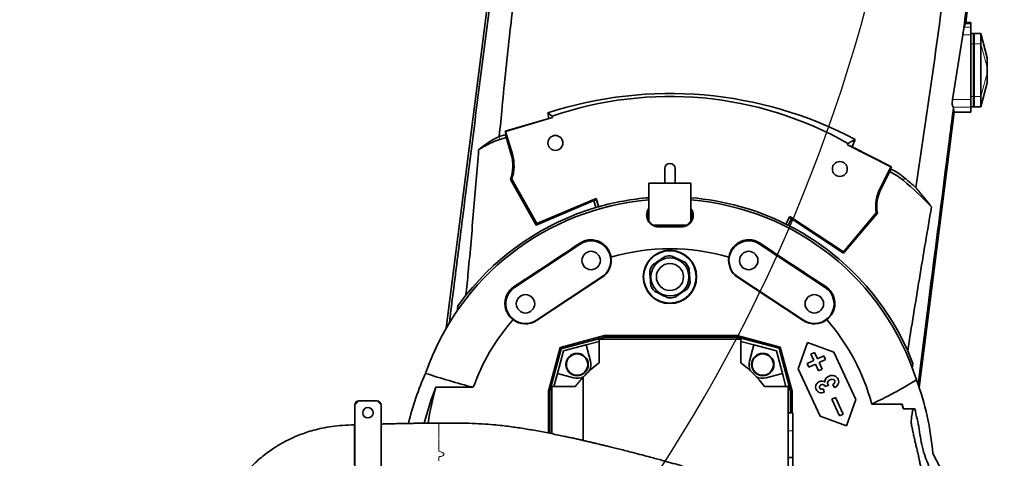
# Model space of a CAD drawing. Header units: millimetres. Extents: x 0 to 11920, y 0 to 8400.
# Tile 10 of 44: x 2361 to 3111, y 4619 to 4953. Entities that reach past the tile are written whole.
import ezdxf

# ---------------------------------------------------------------- set-up
doc = ezdxf.new("R2010")
doc.units = ezdxf.units.MM
doc.header["$LTSCALE"] = 20
doc.layers.add('THICK_LINE', color=7, linetype='Continuous')
doc.styles.add('SLDTEXTSTYLE0', font='TXT', dxfattribs={"width": 0.605})
doc.dimstyles.new('SLDDIMSTYLE2', dxfattribs={"dimtxt": 70, "dimasz": 70, "dimexe": 0, "dimexo": 0.0625, "dimgap": 17.5, "dimtad": 1, "dimdec": 0, "dimrnd": 1e-09, "dimzin": 12, "dimdsep": 46, "dimtxsty": 'SLDTEXTSTYLE0', "dimsah": 1, "dimcen": 0.09, "dimadec": 0, "dimazin": 3, "dimtfac": 1, "dimtofl": 0, "dimtmove": 0, "dimatfit": 3, "dimfxl": 1, "dimfrac": 2, "dimtolj": 1, "dimtzin": 12, "dimarcsym": 0})

# ---------------------------------------------------------------- blocks, each defined once
blk = doc.blocks.new('_D_5')
at = {"layer": 'THICK_LINE'}
for p, q in [((2896.89, 6594.43), (5427.81, 6594.43)), ((5397.81, 3390.53), (5397.81, 6594.43)), ((2895.99, 3390.53), (5427.81, 3390.53))]:
    blk.add_line(p, q, dxfattribs=at)
for points in [[(5397.81, 6594.43), (5387.81, 6524.43), (5407.81, 6524.43)], [(5397.81, 3390.53), (5407.81, 3460.53), (5387.81, 3460.53)]]:
    blk.add_solid(points, dxfattribs=at)
at = {"layer": 'THICK_LINE', "insert": (5307.57, 4885.54), "char_height": 70, "attachment_point": 1, "rotation": 90, "style": 'SLDTEXTSTYLE0'}
blk.add_mtext('3204', dxfattribs=at)

msp = doc.modelspace()

# ---------------------------------------------------------------- linework, layer by layer
at = {"color": 7, "linetype": 'Continuous', "lineweight": 35}
for p, q in [((2774.6646328, 5415.6060184), (2685.5831348, 4717.8345659)), ((3081.2628486, 4950.7356495), (3102.4801714, 5116.9300053)), ((3080.0852462, 4947.3021922), (3080.9659155, 4949.8699014)), ((3080.9659155, 4949.8699014), (3081.2628486, 4950.7356495)), ((3085.1933594, 4950.7356495), (3081.2628486, 4950.7356495)), ((3085.1933594, 4950.7356495), (3085.1933594, 4949.8699014)), ((3085.1933594, 4949.8699014), (3085.1933594, 4947.3021922)), ((3085.1933594, 4947.3021922), (3085.1933594, 4941.392819)), ((3085.1933594, 4942.4300053), (3087.1933594, 4942.4300053)), ((3087.1933594, 4934.4300053), (3087.1933594, 4942.4300053)), ((3087.1933594, 4942.2960307), (3087.6933594, 4942.4300053)), ((3087.6933594, 4942.4300053), (3087.6933594, 4934.4300053)), ((3092.6933594, 4942.4300053), (3087.6933594, 4942.4300053)), ((3097.6933594, 4923.9300053), (3092.6933594, 4942.4300053)), ((3092.6933594, 4942.4300053), (3092.6933594, 4934.4300053)), ((3079.0153566, 4941.392819), (3071.3169028, 4892.0799739)), ((3085.1933594, 4941.392819), (3085.1933594, 4892.0799739)), ((3087.1933594, 4894.4300053), (3087.1933594, 4934.4300053)), ((3087.6933594, 4934.4300053), (3087.6933594, 4894.4300053)), ((3092.6933594, 4934.4300053), (3092.6933594, 4894.4300053)), ((3097.6933594, 4923.9300036), (3097.6933594, 4923.677369)), ((3097.6933594, 4923.677369), (3097.6933594, 4916.6063012)), ((3097.6933594, 4916.6063012), (3097.6933594, 4912.2537093)), ((3097.6933594, 4912.2537093), (3097.6933594, 4905.1826415)), ((3092.6933594, 4886.4300053), (3097.6933594, 4904.9300053)), ((3097.6933594, 4905.1826415), (3097.6933594, 4904.9300053)), ((3085.1933594, 4892.0799739), (3085.1933594, 4886.2068862)), ((3087.1933594, 4886.4300053), (3087.1933594, 4894.4300053)), ((3087.6933594, 4894.4300053), (3087.6933594, 4886.4300053)), ((3092.6933594, 4894.4300053), (3092.6933594, 4886.4300053)), ((3045.7738029, 4672.751517), (3072.542559, 4882.4300053)), ((3071.7290887, 4886.2068862), (3072.0125933, 4885.9644772)), ((3072.1719937, 4882.4300053), (3072.0125933, 4885.9644772)), ((3085.1933594, 4882.4300053), (3072.1719937, 4882.4300053)), ((3085.1933594, 4886.4300053), (3087.1933594, 4886.4300053)), ((3085.1933594, 4886.2068862), (3085.1933594, 4882.4300053)), ((3087.1933594, 4886.5639799), (3087.6933594, 4886.4300053)), ((3092.6933594, 4886.4300053), (3087.6933594, 4886.4300053)), ((2763.878555, 4877.7183351), (2730.5809904, 4867.892592)), ((2730.8277111, 4867.7586336), (2766.5027549, 4878.326063)), ((2763.878555, 4877.7183351), (2762.8860562, 4881.9438568)), ((2762.8860562, 4881.9438568), (2766.1959723, 4879.3558202)), ((2766.5027549, 4878.326063), (2763.878555, 4877.7183351)), ((2766.5027549, 4878.326063), (2766.1959723, 4879.3558202)), ((2730.5809904, 4867.892592), (2731.2940659, 4865.4539152)), ((2730.8277111, 4867.7586336), (2730.5809904, 4867.892592)), ((2735.9727279, 4850.3893478), (2730.8277111, 4867.7586336)), ((2726.0256196, 4863.8843536), (2725.7355012, 4863.7568334)), ((2726.0256196, 4863.8843536), (2731.2940659, 4865.4539152)), ((2726.3775505, 4861.5893111), (2731.311699, 4863.0508724)), ((2731.2940659, 4865.4539152), (2730.9395837, 4864.3071127)), ((2735.1356599, 4850.141397), (2730.9395837, 4864.3071127)), ((2997.1324841, 4861.6265368), (2991.6165333, 4858.6607614)), ((2997.1324841, 4861.6265368), (2994.8108432, 4856.0962335)), ((2714.6923329, 4857.2087858), (2710.3180774, 4853.7640415)), ((2991.6165333, 4858.6607614), (2991.1451495, 4857.6928236)), ((3024.3173954, 4840.7907201), (2991.1451495, 4857.6928236)), ((2991.1451495, 4857.6928236), (2994.8108432, 4856.0962335)), ((2994.8108432, 4856.0962335), (3024.7169527, 4840.9205441)), ((2851.9933594, 4839.4300053), (2851.9933594, 4828.4300053)), ((2859.9933594, 4828.4300053), (2859.9933594, 4839.4300053)), ((3016.0932314, 4824.6498895), (3024.3173954, 4840.7907201)), ((3016.8710972, 4824.253547), (3024.070903, 4838.3839615)), ((3024.7169527, 4840.9205441), (3023.9467756, 4839.3967219)), ((3023.9467756, 4839.3967219), (3024.0910742, 4839.3264488)), ((3023.9467756, 4839.3967219), (3023.9829998, 4839.103169)), ((3023.9829998, 4839.103169), (3024.070903, 4838.3839615)), ((3024.3173954, 4840.7907201), (3024.7169527, 4840.9205441)), ((2735.4817888, 4831.3394368), (2734.5245528, 4831.2584426)), ((2754.2214952, 4796.4442148), (2734.5245528, 4831.2584426)), ((2754.5976363, 4797.5522907), (2735.4817888, 4831.3394368)), ((2839.9933594, 4828.4300053), (2871.9933594, 4828.4300053)), ((2839.9933594, 4823.4300053), (2839.9933594, 4828.4300053)), ((2839.9933594, 4799.4300053), (2839.9933594, 4823.4300053)), ((2871.9933594, 4823.4300053), (2871.9933594, 4828.4300053)), ((2871.9933594, 4799.4300053), (2871.9933594, 4823.4300053)), ((2799.2625793, 4815.5630207), (2754.2214952, 4796.4442148)), ((2799.8791312, 4816.7731449), (2754.5976363, 4797.5522907)), ((2798.0487362, 4815.0477748), (2799.6163135, 4809.7557226)), ((2799.2625793, 4815.5630207), (2799.7994503, 4816.3189416)), ((2799.7994503, 4816.3189416), (2799.8791312, 4816.7731449)), ((2799.7994503, 4816.3189416), (2801.543288, 4810.3159391)), ((2801.750609, 4810.3749555), (2799.8791312, 4816.7731449)), ((2947.3874737, 4803.0727745), (2944.4085308, 4797.1517188)), ((2946.1104736, 4796.2948003), (2948.6162015, 4801.2125683)), ((2947.5165804, 4801.9403917), (2947.1813654, 4802.6631063)), ((2947.3874737, 4803.0727745), (2988.15141, 4776.0917137)), ((2947.5165804, 4801.9403917), (2988.3193218, 4774.9336463)), ((2988.15141, 4776.0917137), (3013.1043792, 4805.8295043)), ((2988.3193218, 4774.9336463), (3014.0308261, 4805.575424)), ((3013.1043792, 4805.8295043), (3014.0308261, 4805.575424)), ((2754.5976363, 4797.5522907), (2754.2214952, 4796.4442148)), ((2839.9933594, 4799.4300053), (2842.9933594, 4796.4300053)), ((2842.9933594, 4796.4300053), (2868.9933594, 4796.4300053)), ((2864.9933594, 4795.3801413), (2846.9933594, 4795.3801413)), ((2864.9933594, 4795.1517916), (2846.9933594, 4795.1517916)), ((2868.9933594, 4796.4300053), (2871.9933594, 4799.4300053)), ((2787.7307263, 4781.9491464), (2737.7307263, 4748.9491464)), ((2924.2559925, 4781.9491464), (2974.2559925, 4748.9491464)), ((2988.15141, 4776.0917137), (2988.3193218, 4774.9336463)), ((2754.2559925, 4723.9108642), (2804.2559925, 4756.9108642)), ((2754.4147688, 4723.670294), (2804.4147688, 4756.670294)), ((2907.57195, 4756.670294), (2957.57195, 4723.670294)), ((2957.7307263, 4723.9108642), (2907.7307263, 4756.9108642)), ((2694.468424, 4734.8074088), (2700.6686648, 4743.028101)), ((2694.0482959, 4730.9114353), (2694.468424, 4734.8074088)), ((2772.3014524, 4703.1219122), (2806.2494398, 4712.218248)), ((2773.1786632, 4702.2447014), (2806.3908819, 4711.1438886)), ((2806.2494398, 4712.218248), (2806.3908819, 4711.1438886)), ((2806.2494398, 4712.218248), (2907.3253355, 4712.218248)), ((2806.3908819, 4711.1438886), (2907.1838934, 4711.1438886)), ((2907.3253355, 4712.218248), (2907.1838934, 4711.1438886)), ((2907.1838934, 4711.1438886), (2939.1436514, 4702.5802972)), ((2907.3253355, 4712.218248), (2940.0208622, 4703.4575081)), ((2763.4178758, 4669.9679531), (2772.3014524, 4703.1219122)), ((2772.3014524, 4703.1219122), (2773.1786632, 4702.2447014)), ((2792.1238989, 4705.1777962), (2774.8690037, 4700.5543609)), ((2801.9933594, 4707.8223101), (2792.1238989, 4705.1777962)), ((2795.4249024, 4692.8582834), (2792.1238989, 4705.1777962)), ((2801.9933594, 4709.4300053), (2801.9933594, 4691.4300053)), ((2909.9933594, 4709.4300053), (2801.9933594, 4709.4300053)), ((2909.9933594, 4691.4300053), (2909.9933594, 4709.4300053)), ((2919.8628198, 4705.1777962), (2909.9933594, 4707.8223101)), ((2919.8628198, 4705.1777962), (2916.5618163, 4692.8582834)), ((2937.117715, 4700.5543609), (2919.8628198, 4705.1777962)), ((2940.0208622, 4703.4575081), (2939.1436514, 4702.5802972)), ((2939.1436514, 4702.5802972), (2947.9200019, 4669.826511)), ((2940.0208622, 4703.4575081), (2948.9943614, 4669.9679531)), ((2953.5790052, 4687.0024976), (2960.8343481, 4706.9363884)), ((2960.8343481, 4706.9363884), (2980.7682388, 4699.6810455)), ((2764.4922353, 4669.826511), (2773.1786632, 4702.2447014)), ((2774.8690037, 4700.5543609), (2770.2455685, 4683.2994657)), ((2941.7411503, 4683.2994657), (2937.117715, 4700.5543609)), ((2963.2784508, 4698.1456909), (2965.9973741, 4699.4135457)), ((2965.6028512, 4693.1609981), (2963.2784508, 4698.1456909)), ((2965.9973741, 4699.4135457), (2968.3217746, 4694.4288528)), ((2968.3217746, 4694.4288528), (2973.3064674, 4696.7532533)), ((2973.3064674, 4696.7532533), (2974.5743222, 4694.0343299)), ((2980.7682388, 4699.6810455), (2997.6729693, 4663.428734)), ((3037.0968967, 4700.6935196), (3041.107489, 4691.0889826)), ((2960.6181584, 4690.8365976), (2965.6028512, 4693.1609981)), ((2961.8860132, 4688.1176743), (2960.6181584, 4690.8365976)), ((2966.870706, 4690.4420747), (2961.8860132, 4688.1176743)), ((2969.1951064, 4685.4573819), (2966.870706, 4690.4420747)), ((2974.5743222, 4694.0343299), (2969.5896294, 4691.7099295)), ((2969.5896294, 4691.7099295), (2971.9140298, 4686.7252366)), ((3041.107489, 4691.0889826), (3040.5279677, 4687.2714033)), ((2770.2455685, 4683.2994657), (2767.6010545, 4673.4300053)), ((2770.2455685, 4683.2994657), (2782.5650813, 4679.9984622)), ((2789.9933594, 4680.6182394), (2789.9933594, 4632.3051708)), ((2929.4216375, 4679.9984622), (2941.7411503, 4683.2994657)), ((2944.3856642, 4673.4300053), (2941.7411503, 4683.2994657)), ((2970.4837357, 4650.7501861), (2953.5790052, 4687.0024976)), ((2971.9140298, 4686.7252366), (2969.1951064, 4685.4573819)), ((2677.7766026, 4672.8084913), (2706.2210748, 4672.8084913)), ((2765.9933594, 4637.4876058), (2765.9933594, 4673.4300053)), ((2765.9933594, 4673.4300053), (2783.9933594, 4673.4300053)), ((2945.9933594, 4673.4300053), (2927.9933594, 4673.4300053)), ((2945.9933594, 4583.366061), (2945.9933594, 4673.4300053)), ((2976.9396447, 4674.3921519), (2974.2427693, 4673.4795263)), ((2981.5252879, 4672.5040407), (2979.9921922, 4674.8251443)), ((2763.4178758, 4669.9679531), (2764.4922353, 4669.826511)), ((2763.4178758, 4637.9969659), (2763.4178758, 4669.9679531)), ((2764.4922353, 4637.7852505), (2764.4922353, 4669.826511)), ((2948.9943614, 4669.9679531), (2947.9200019, 4669.826511)), ((2947.9200019, 4669.826511), (2947.9200019, 4653.4300053)), ((2948.9943614, 4669.9679531), (2948.9943614, 4653.4300053)), ((2972.9869583, 4671.653328), (2973.6043072, 4669.0421028)), ((2979.3379447, 4663.705995), (2982.0568681, 4664.9738498)), ((2982.0568681, 4664.9738498), (2987.9735238, 4652.2855407)), ((2618.9933594, 4662.4300053), (2615.9933594, 4659.4300053)), ((2615.9933594, 4597.4300053), (2615.9933594, 4659.4300053)), ((2618.9933594, 4662.4300053), (2632.9933594, 4662.4300053)), ((2635.9933594, 4659.4300053), (2632.9933594, 4662.4300053)), ((2635.9933594, 4659.4300053), (2635.9933594, 4597.4300053)), ((2985.2546004, 4651.017686), (2979.3379447, 4663.705995)), ((2997.6729693, 4663.428734), (2990.4176264, 4643.4948433)), ((3032.8090136, 4659.9925016), (3009.7323717, 4659.9925016)), ((2949.4933594, 4653.4300053), (2945.9933594, 4653.4300053)), ((2949.4933594, 4653.4300053), (2949.4933594, 4639.6514612)), ((2990.4176264, 4643.4948433), (2970.4837357, 4650.7501861)), ((2987.9735238, 4652.2855407), (2985.2546004, 4651.017686)), ((3042.4958971, 4656.5432584), (3033.780372, 4656.5432584)), ((2615.9932413, 4644.1706772), (2615.6513566, 4644.1572525)), ((2615.6533298, 4644.1116469), (2615.6533298, 4613.8309625)), ((2949.4933594, 4639.6514612), (2949.4933594, 4619.4300053)), ((3056.1761377, 4622.4158601), (3083.6077261, 4570.8064371)), ((2949.4933594, 4619.4300053), (2945.9933594, 4619.4300053)), ((2949.4933594, 4619.4300053), (2949.4933594, 4599.2085493))]:
    msp.add_line(p, q, dxfattribs=at)
at = {"color": 8, "linetype": 'Continuous', "lineweight": 18}
for p, q in [((3080.9659155, 4949.8699014), (3085.1933594, 4949.8699014)), ((3085.1933594, 4947.3021922), (3080.0852462, 4947.3021922)), ((3092.6933594, 4942.4300053), (3097.6933594, 4923.677369)), ((3085.1933594, 4941.392819), (3079.0153566, 4941.392819)), ((3085.1933594, 4934.4300053), (3087.1933594, 4934.4300053)), ((3087.1933594, 4934.4300053), (3087.6933594, 4934.4300053)), ((3092.6933594, 4934.4300053), (3087.6933594, 4934.4300053)), ((3092.6933594, 4934.4300053), (3097.6933594, 4916.6063012)), ((3092.6933594, 4894.4300053), (3097.6933594, 4912.2537093)), ((3092.6933594, 4886.4300053), (3097.6933594, 4905.1826415)), ((3085.1933594, 4892.0799739), (3071.3169028, 4892.0799739)), ((3085.1933594, 4894.4300053), (3087.1933594, 4894.4300053)), ((3087.1933594, 4894.4300053), (3087.6933594, 4894.4300053)), ((3092.6933594, 4894.4300053), (3087.6933594, 4894.4300053)), ((3085.1933594, 4886.2068862), (3071.7290887, 4886.2068862)), ((2725.7355012, 4863.7568334), (2726.3775505, 4861.5893111)), ((2714.6923329, 4857.2087858), (2715.0353602, 4856.6315457)), ((2735.9727279, 4850.3893478), (2735.1356599, 4850.141397)), ((3024.0910742, 4839.3264488), (3023.9829998, 4839.103169)), ((3034.9047604, 4832.2746029), (3033.5360497, 4830.6462959)), ((3016.0932314, 4824.6498895), (3016.8710972, 4824.253547)), ((2846.9933594, 4795.3801413), (2846.9933594, 4795.1517916)), ((2864.9933594, 4795.3801413), (2864.9933594, 4795.1517916)), ((2787.7307263, 4781.9491464), (2787.2909478, 4782.6154774)), ((2924.2559925, 4781.9491464), (2924.695771, 4782.6154774)), ((2804.2559925, 4756.9108642), (2804.4147688, 4756.670294)), ((2907.7307263, 4756.9108642), (2907.57195, 4756.670294)), ((2737.7307263, 4748.9491464), (2737.3057258, 4749.5930865)), ((2974.2559925, 4748.9491464), (2974.680993, 4749.5930865)), ((2754.2559925, 4723.9108642), (2754.4147688, 4723.670294)), ((2957.7307263, 4723.9108642), (2957.57195, 4723.670294)), ((2949.4933594, 4639.6514612), (2945.9933594, 4639.6514612))]:
    msp.add_line(p, q, dxfattribs=at)
at = {"color": 7, "linetype": 'Continuous', "lineweight": 35}
for centre, radius in [((2768.7782228, 4859.0516236), 5.6830997), ((2985.4156419, 4839.1454412), 5.681541), ((2795.9933594, 4769.4300053), 7), ((2855.9933594, 4756.9300053), 20.2882428), ((2855.9933594, 4756.9300053), 20), ((2855.9933594, 4756.9300053), 14.5326443), ((2915.9933594, 4769.4300053), 7), ((2855.9933594, 4756.9300053), 10.3068483), ((2745.9933594, 4736.4300053), 7), ((2965.9933594, 4736.4300053), 7), ((2785.2826813, 4690.1406834), 8.5), ((2785.2826813, 4690.1406834), 8.135), ((2926.7040375, 4690.1406834), 8.5), ((2926.7040375, 4690.1406834), 8.135), ((2625.9933594, 4653.4300053), 3.9514364)]:
    msp.add_circle(centre, radius, dxfattribs=at)
for centre, radius, start, end in [((2855.9933594, 4619.4300053), 275, 60.4505086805, 109.0586562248), ((2740.5783178, 4813.6483243), 50, 106.5, 120.7210743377), ((2855.9933594, 4619.4300053), 275.9234102, 120.7210743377, 121.8674199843), ((2706.3710678, 4841.6209366), 30, 339.7927794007, 16.5), ((2706.3710678, 4841.6209366), 30.8730192, 340.5474911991, 16.5), ((2855.9933594, 4839.4300053), 4, 0, 180), ((3001.363591, 4792.371854), 50, 49.950500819, 63.7525404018), ((2855.9933594, 4619.4300053), 275.9234102, 43.7709135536, 49.950500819), ((3043.601293, 4810.633832), 30.8730192, 153, 188.9525088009), ((3043.601293, 4810.633832), 30, 153, 189.7072205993), ((2855.9933594, 4619.4300053), 196.7818645, 94.6637711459, 161.0202946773), ((2855.9933594, 4619.4300053), 198.5, 94.6233152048, 105.8585404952), ((2855.9933594, 4619.4300053), 198.5, 63.5500118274, 85.3766847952), ((2855.9933594, 4619.4300053), 196.7818645, 17.4470551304, 85.3362288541), ((2855.9933594, 4619.4300053), 198.5, 106.5, 141.4893253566), ((2855.9933594, 4619.4300053), 198.5, 105.9207597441, 106.5), ((2855.9933594, 4619.4300053), 198.5, 105.8585404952, 105.9207597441), ((2846.9933594, 4803.4300053), 8.049864, 150.4098592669, 209.5901407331), ((2864.9933594, 4803.4300053), 8.049864, 330.4098592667, 29.5901407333), ((2846.9933594, 4803.4300053), 8.049864, 210.0717536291, 239.928246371), ((2846.9933594, 4803.4300053), 8.049864, 240.4098592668, 270), ((2864.9933594, 4803.4300053), 8.049864, 270, 299.5901407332), ((2864.9933594, 4803.4300053), 8.049864, 300.0717536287, 329.9282463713), ((2855.9933594, 4619.4300053), 198.5, 63, 63.5500118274), ((2855.9933594, 4619.4300053), 198.5, 24.1663945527, 63), ((2795.9933594, 4769.4300053), 15, 303.4248111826, 123.4248111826), ((2855.9933594, 4619.4300053), 159, 73.5891122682, 106.4108877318), ((2915.9933594, 4769.4300053), 15, 56.5751888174, 236.5751888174), ((2795.9933594, 4769.4300053), 15.2882428, 303.4248111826, 9.4965824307), ((2855.9933594, 4756.9300053), 16, 84.837413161, 104.1091435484), ((2915.9933594, 4769.4300053), 15.2882428, 170.5034175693, 236.5751888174), ((2855.9933594, 4756.9300053), 16, 144.837413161, 164.1091435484), ((2855.9933594, 4756.9300053), 16, 24.837413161, 44.1091435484), ((2745.9933594, 4736.4300053), 15, 123.4248111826, 303.4248111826), ((2855.9933594, 4756.9300053), 16, 204.837413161, 224.1091435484), ((2855.9933594, 4756.9300053), 16, 324.837413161, 344.1091435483), ((2965.9933594, 4736.4300053), 15, 236.5751888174, 56.5751888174), ((2855.9933594, 4756.9300053), 16, 264.837413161, 284.1091435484), ((2855.9933594, 4619.4300053), 159, 138.6878767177, 160.3840535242), ((2745.9933594, 4736.4300053), 15.2882428, 231.9219235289, 303.4248111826), ((2965.9933594, 4736.4300053), 15.2882428, 236.5751888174, 308.0780764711), ((2855.9933594, 4619.4300053), 159, 14.7801056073, 41.3121232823), ((2855.9933594, 4619.4300053), 90, 126.8698976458, 137.1665719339), ((2785.2826813, 4690.1406834), 10.5, 331.8114130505, 15), ((2855.9933594, 4619.4300053), 90, 36.8698976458, 53.1301023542), ((2926.7040375, 4690.1406834), 10.5, 165, 208.1885869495), ((2785.2826813, 4690.1406834), 10.5, 255, 298.1885869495), ((2855.9933594, 4619.4300053), 90, 137.1665719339, 143.1301023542), ((2926.7040375, 4690.1406834), 10.5, 241.8114130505, 285), ((2855.9933594, 4619.4300053), 186.0389077, 163.326284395, 171.9335258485), ((2618.9933594, 4659.4300053), 3, 90, 180), ((2632.9933594, 4659.4300053), 3, 0, 90), ((2855.9933594, 4619.4300053), 181.4086318, 11.9299489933, 12.9204132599)]:
    msp.add_arc(centre, radius, start, end, dxfattribs=at)
for centre, major_axis, ratio, start_param, end_param in [((3079.3425448, 4941.392819), (0.7942426, 5.9999303), 0.0364192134, 0.1788476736, 1.264432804), ((2855.9933594, 4592.7451847), (0, 303.9279329), 0.996138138, 5.7982129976, 6.5957859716), ((3001.363591, 4792.6565137), (0, 51.9098918), 0.9999849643, 5.5806537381, 5.8299991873), ((2855.9933594, 4620.948404), (0, 276.8917014), 0.9999849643, 5.5403940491, 5.5806537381), ((2855.9933594, 4597.5886653), (0, 205.8882133), 0.9943572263, 1.1407292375, 1.3367850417), ((2855.9933594, 4598.8621788), (0, 193.8833905), 0.9943572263, 1.1794905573, 1.3278671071), ((2855.9933594, 4607.1378569), (0, 201.1387264), 0.9981308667, 4.7884197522, 5.0747069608), ((2855.9933594, 4608.149998), (0, 184.5768717), 0.9981308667, 4.9776745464, 4.9970917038), ((2855.9933594, 4462.9205808), (0, 287.1517039), 0.8384094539, 5.4523878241, 5.4542131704)]:
    msp.add_ellipse(centre, major_axis=major_axis, ratio=ratio, start_param=start_param, end_param=end_param, dxfattribs=at)
for points, knots in [([(3125.8779138, 5555.2947117), (3126.451274, 5550.0870999), (3127.5982223, 5539.6698082), (3128.5266428, 5523.9745229), (3128.8917756, 5508.1856538), (3128.6020942, 5492.3201441), (3127.6877926, 5476.4044339), (3125.8735909, 5457.77001), (3123.0649359, 5436.4541069), (3118.6750383, 5404.3825202), (3111.5073445, 5349.2026766), (3101.4817899, 5270.9282406), (3089.9401842, 5177.5462492), (3078.6463663, 5084.1347017), (3067.4138458, 4994.1813377), (3055.633629, 4907.7632182), (3047.3882208, 4852.5236185), (3043.2652874, 4824.9022828)], [0, 0, 0, 0, 0.0213525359, 0.0427135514, 0.0640665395, 0.0857189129, 0.1073803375, 0.1290348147, 0.1620201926, 0.1950078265, 0.2609809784, 0.3888234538, 0.5166678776, 0.6445100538, 0.7723532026, 0.8861702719, 1, 1, 1, 1]), ([(2726.0256196, 4863.8843536), (2726.7384364, 4871.3945088), (2729.2653435, 4898.0177052), (2734.0192712, 4943.7152773), (2740.8647782, 5000.9175281), (2748.3862832, 5058.0446598), (2756.6469747, 5118.2089317), (2765.3177693, 5181.4448363), (2774.180274, 5247.7839413), (2782.6031035, 5314.1815733), (2788.811106, 5364.4348366), (2792.5250895, 5398.5754339), (2793.7258967, 5416.5797023), (2793.8643422, 5434.7897796), (2792.7148929, 5453.1299392), (2790.4694553, 5471.5375348), (2787.1239101, 5489.3400746), (2783.4161735, 5504.6286958), (2780.4974917, 5513.7153357), (2779.337603, 5517.3263808)], [0, 0, 0, 0, 0.0343372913, 0.1217243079, 0.2091117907, 0.2965439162, 0.3839768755, 0.485513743, 0.5870503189, 0.688596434, 0.790142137, 0.817516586, 0.8448945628, 0.8722398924, 0.9003470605, 0.9284809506, 0.9565881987, 0.9827480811, 1, 1, 1, 1]), ([(3079.3737451, 4943.2299377), (3081.7274624, 4961.5257097), (3086.4348991, 4998.1172705), (3093.2592015, 5051.182955), (3099.8326114, 5102.3999373), (3106.1532417, 5151.7666708), (3112.4405937, 5201.0652365), (3118.6334865, 5249.7254659), (3124.7595652, 5297.8081153), (3130.170666, 5340.1057246), (3134.9425261, 5377.2052583), (3139.0645177, 5409.0825054), (3141.8495212, 5430.3752959), (3143.2418145, 5441.0200977)], [0, 0, 0, 0, 0.1101406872, 0.2202814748, 0.319490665, 0.4186991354, 0.5179389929, 0.6171807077, 0.7127981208, 0.8084116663, 0.8722785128, 0.9361488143, 1, 1, 1, 1]), ([(2775.5435156, 5413.4439062), (2773.8018312, 5399.884223), (2770.3182601, 5372.763282), (2765.1561312, 5331.9234627), (2760.0148502, 5291.0419574), (2754.8821063, 5250.1408487), (2747.0556438, 5188.1578389), (2736.5445836, 5105.0812576), (2725.1529058, 5014.7397229), (2715.4709802, 4938.4229476), (2707.5324289, 4876.0679837), (2700.3895713, 4819.9246224), (2694.05654, 4769.9643629), (2690.1800954, 4739.2927415), (2688.1602397, 4723.1857793), (2687.9723034, 4721.6871158)], [0, 0, 0, 0, 0.05900129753, 0.11800944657, 0.17703323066, 0.23606167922, 0.2950800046, 0.44568662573, 0.5962936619, 0.68654149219, 0.77679109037, 0.86704044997, 0.93027699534, 0.99351266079, 1, 1, 1, 1]), ([(3079.3737451, 4943.2299377), (3079.2688856, 4942.7550475), (3079.135651, 4942.1516522), (3079.0364776, 4941.5260529), (3079.0153566, 4941.392819)], [0, 0, 0, 0, 0.78702995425, 1, 1, 1, 1]), ([(3071.3169028, 4892.0799739), (3071.2317168, 4891.4353256), (3071.0612869, 4890.1455904), (3071.0549896, 4888.3982957), (3071.239625, 4887.0488154), (3071.508391, 4886.4209491), (3071.6928961, 4886.2419908), (3071.7290887, 4886.2068862)], [0, 0, 0, 0, 0.2360984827, 0.4723576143, 0.7057884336, 0.9422872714, 1, 1, 1, 1]), ([(3044.9537911, 4675.0702511), (3047.6942494, 4696.44089), (3054.9032614, 4752.6582), (3063.9199643, 4822.9507854), (3070.2050216, 4871.8897232), (3072.0125933, 4885.9644772)], [0, 0, 0, 0, 0.30405692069, 0.79984797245, 1, 1, 1, 1]), ([(2725.7355012, 4863.7568334), (2723.8307856, 4862.8525815), (2720.0170231, 4861.0420214), (2716.4685729, 4858.487498), (2714.6923329, 4857.2087858)], [0, 0, 0, 0, 0.4994321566, 1, 1, 1, 1]), ([(2700.6686648, 4743.028101), (2701.252204, 4748.9450712), (2703.3622039, 4770.3400448), (2706.4910308, 4807.2611919), (2709.0423773, 4838.2628732), (2710.3180774, 4853.7640415)], [0, 0, 0, 0, 0.1604661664, 0.5802242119, 1, 1, 1, 1]), ([(3055.2408283, 4810.3073859), (3053.3658448, 4812.7354952), (3049.6148938, 4817.5929883), (3045.382193, 4822.4654251), (3043.2652874, 4824.9022828)], [0, 0, 0, 0, 0.4998688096, 1, 1, 1, 1]), ([(2846.9933594, 4795.1517916), (2846.1141013, 4795.2283223), (2844.3576868, 4795.3812009), (2841.9900627, 4796.5733462), (2840.0128824, 4798.3872347), (2838.5964029, 4800.9030147), (2838.1534751, 4803.4346791), (2838.3680207, 4805.6108187), (2838.8862947, 4807.2432623), (2839.4401339, 4808.4143374), (2839.9105323, 4808.9614348), (2839.9933594, 4809.057767)], [0, 0, 0, 0, 0.1242249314, 0.2481529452, 0.381108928, 0.5322594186, 0.7034347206, 0.7961932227, 0.8889186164, 0.9804409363, 1, 1, 1, 1]), ([(2871.9933594, 4808.9985283), (2872.4101763, 4808.3752424), (2873.4132994, 4806.8752253), (2873.9022664, 4804.0159887), (2873.4898655, 4801.336403), (2872.4854788, 4799.2748524), (2871.2129598, 4797.5971641), (2869.1916564, 4796.0360331), (2866.8514519, 4795.2292294), (2865.412794, 4795.1692719), (2864.9933594, 4795.1517916)], [0, 0, 0, 0, 0.1172438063, 0.2821621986, 0.4642054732, 0.5576417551, 0.6510045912, 0.795338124, 0.940331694, 1, 1, 1, 1]), ([(3055.2408283, 4810.3073859), (3052.1276235, 4792.0534009), (3045.9011392, 4755.544993), (3040.0316677, 4718.9774902), (3037.0968967, 4700.6935196)], [0, 0, 0, 0, 0.4999940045, 1, 1, 1, 1]), ([(2787.2909478, 4782.6154774), (2787.9523725, 4783.0159589), (2789.275179, 4783.8168958), (2791.467443, 4784.6322216), (2793.7373077, 4785.1197963), (2796.0463541, 4785.2635572), (2798.3284478, 4785.0581911), (2800.5894919, 4784.5162839), (2802.7578104, 4783.6269379), (2804.8549064, 4782.3668509), (2806.7559501, 4780.7540953), (2808.459992, 4778.749523), (2809.8155669, 4776.4224795), (2810.6912076, 4774.1011563), (2810.9623785, 4772.5713098), (2811.0720836, 4771.9523937)], [0, 0, 0, 0, 0.070211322, 0.140418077, 0.2105870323, 0.2807734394, 0.3519409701, 0.4231361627, 0.5000301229, 0.5769552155, 0.6623458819, 0.7477628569, 0.8418971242, 0.9360377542, 1, 1, 1, 1]), ([(2900.9146352, 4771.9523937), (2901.1370954, 4773.0346991), (2901.5820221, 4775.1993399), (2903.0351033, 4778.0520395), (2904.9284162, 4780.4795044), (2907.1601054, 4782.423383), (2909.7399823, 4783.9057699), (2912.4760399, 4784.8552128), (2915.2934974, 4785.2601738), (2917.9702995, 4785.1779584), (2920.5045971, 4784.6398085), (2922.7524281, 4783.802133), (2924.0762109, 4782.9937969), (2924.695771, 4782.6154774)], [0, 0, 0, 0, 0.112382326, 0.2247677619, 0.3241326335, 0.4234526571, 0.5187792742, 0.6140297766, 0.6990745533, 0.7840662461, 0.8590552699, 0.9340347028, 1, 1, 1, 1]), ([(2737.3057258, 4749.5930865), (2741.4533984, 4752.3068568), (2749.7587177, 4757.7409235), (2762.263876, 4765.9820289), (2774.7971095, 4774.2817837), (2783.1229368, 4779.8353128), (2787.2909478, 4782.6154774)], [0, 0, 0, 0, 0.2484833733, 0.497564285, 0.7484745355, 1, 1, 1, 1]), ([(2924.695771, 4782.6154774), (2928.8133309, 4779.8689131), (2937.0582843, 4774.3692253), (2949.5399864, 4766.1028327), (2962.0958328, 4757.8275564), (2970.4824996, 4752.3401605), (2974.680993, 4749.5930865)], [0, 0, 0, 0, 0.24848737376, 0.49756818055, 0.74847496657, 1, 1, 1, 1]), ([(2842.9130214, 4766.1443831), (2843.675069, 4766.6676007), (2845.2214265, 4767.7293213), (2847.5887374, 4769.354704), (2849.9173811, 4770.9535379), (2851.3611028, 4771.9447893), (2852.0930428, 4772.4473353)], [0, 0, 0, 0, 0.2547838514, 0.5170109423, 0.7551335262, 1, 1, 1, 1]), ([(2857.4330756, 4772.8650991), (2858.1639413, 4772.5160756), (2859.6412946, 4771.8105683), (2861.8700355, 4770.7462372), (2864.0402045, 4769.709877), (2865.8884639, 4768.8272442), (2867.018333, 4768.2876773), (2867.4816031, 4768.0664435)], [0, 0, 0, 0, 0.2236453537, 0.4520710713, 0.6525874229, 0.8575535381, 1, 1, 1, 1]), ([(2870.5134136, 4763.6507214), (2870.5855096, 4762.72916), (2870.7318079, 4760.8591148), (2870.9557751, 4757.9962721), (2871.176084, 4755.1801905), (2871.3126721, 4753.4342652), (2871.3819197, 4752.5491135)], [0, 0, 0, 0, 0.2547838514, 0.5170109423, 0.7551335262, 1, 1, 1, 1]), ([(2841.4733051, 4750.2092892), (2841.4012091, 4751.1308506), (2841.2549109, 4753.0008958), (2841.0309437, 4755.8637385), (2840.8106347, 4758.67982), (2840.6740467, 4760.4257454), (2840.6047991, 4761.310897)], [0, 0, 0, 0, 0.25478385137, 0.51701094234, 0.75513352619, 1, 1, 1, 1]), ([(2736.5645693, 4724.3955429), (2735.7208812, 4725.108133), (2734.0335697, 4726.5332586), (2732.2208214, 4729.179435), (2730.9953577, 4732.0131813), (2730.3626513, 4734.9000811), (2730.3013159, 4737.8585572), (2730.7711199, 4740.6792756), (2731.7422307, 4743.30667), (2733.0593591, 4745.58201), (2734.6972939, 4747.5292978), (2736.1471711, 4748.8069127), (2737.061298, 4749.4272223), (2737.3057258, 4749.5930865)], [0, 0, 0, 0, 0.1183493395, 0.236689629, 0.3409057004, 0.4450670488, 0.5435576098, 0.6419693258, 0.7293040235, 0.8165916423, 0.8941456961, 0.9716956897, 1, 1, 1, 1]), ([(2869.0736974, 4747.7156275), (2868.3116498, 4747.1924098), (2866.7652923, 4746.1306892), (2864.3979814, 4744.5053066), (2862.0693377, 4742.9064726), (2860.625616, 4741.9152213), (2859.893676, 4741.4126753)], [0, 0, 0, 0, 0.25478385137, 0.51701094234, 0.75513352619, 1, 1, 1, 1]), ([(2974.680993, 4749.5930865), (2975.3101376, 4749.1406896), (2976.5684093, 4748.2359083), (2978.1776687, 4746.5370746), (2979.513606, 4744.6408199), (2980.5490876, 4742.572947), (2981.2531274, 4740.3910505), (2981.6387196, 4738.0904391), (2981.6652291, 4735.7359315), (2981.3172691, 4733.2985779), (2980.5621043, 4730.9039677), (2979.3623519, 4728.543199), (2977.7279722, 4726.3783433), (2976.3002721, 4725.0535915), (2975.4894347, 4724.4459651), (2975.4221495, 4724.3955429)], [0, 0, 0, 0, 0.0739939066, 0.1479857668, 0.2219153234, 0.2958650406, 0.3712083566, 0.4465812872, 0.5283191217, 0.6100894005, 0.7008606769, 0.7916579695, 0.8913182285, 0.9909813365, 1, 1, 1, 1]), ([(2854.5536431, 4740.9949114), (2854.0903697, 4741.2161467), (2852.9744919, 4741.7490321), (2851.1271377, 4742.6312327), (2848.9741623, 4743.6593821), (2846.7307533, 4744.7307179), (2845.2528944, 4745.4364667), (2844.5051157, 4745.793567)], [0, 0, 0, 0, 0.1424461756, 0.343107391, 0.5479262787, 0.771256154, 1, 1, 1, 1]), ([(2669.9097701, 4683.4300053), (2675.7996682, 4681.5588222), (2687.5950478, 4677.8115052), (2700.0069331, 4674.4776308), (2706.2210748, 4672.8084913)], [0, 0, 0, 0, 0.4993394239, 1, 1, 1, 1]), ([(2974.0810328, 4676.8098846), (2974.058111, 4677.3308409), (2974.0122117, 4678.3740237), (2974.9355653, 4680.0758511), (2976.0912315, 4680.7631808), (2976.7966653, 4681.1827359)], [0, 0, 0, 0, 0.27987064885, 0.56042359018, 1, 1, 1, 1]), ([(2976.7966653, 4681.1827359), (2977.5438887, 4681.4582849), (2979.0366671, 4682.0087676), (2981.2718343, 4681.6622316), (2983.1121752, 4680.6860563), (2983.7672134, 4679.6174061), (2984.0945446, 4679.0833875)], [0, 0, 0, 0, 0.2802977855, 0.559969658, 0.7801110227, 1, 1, 1, 1]), ([(2967.3883199, 4671.1920296), (2967.1673878, 4671.8322856), (2966.7258077, 4673.1119735), (2967.3528062, 4674.9492977), (2968.3640813, 4676.3499306), (2969.2726361, 4676.8831579), (2969.7267764, 4677.1496911)], [0, 0, 0, 0, 0.2795301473, 0.5587005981, 0.779416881, 1, 1, 1, 1]), ([(2969.7267764, 4677.1496911), (2970.1260387, 4677.3009767), (2970.9243669, 4677.6034738), (2972.4859689, 4677.5970398), (2973.4764177, 4677.1082588), (2974.0810328, 4676.8098846)], [0, 0, 0, 0, 0.2804440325, 0.5607502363, 1, 1, 1, 1]), ([(2971.1310941, 4674.6410211), (2970.8904959, 4674.5130155), (2970.4104557, 4674.2576194), (2969.9460999, 4673.6343459), (2969.7898494, 4672.9293255), (2969.9326842, 4672.5234292), (2970.0040856, 4672.3205263)], [0, 0, 0, 0, 0.2807892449, 0.560229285, 0.7801636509, 1, 1, 1, 1]), ([(2970.0040856, 4672.3205263), (2970.1915867, 4672.061864), (2970.5677644, 4671.5429178), (2971.7344663, 4671.2750738), (2972.5116015, 4671.5097696), (2972.9869583, 4671.653328)], [0, 0, 0, 0, 0.2784485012, 0.5586425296, 1, 1, 1, 1]), ([(2972.9728748, 4674.8073413), (2972.6187773, 4674.876035), (2971.9844837, 4674.9990858), (2971.3925694, 4674.7507308), (2971.1310941, 4674.6410211)], [0, 0, 0, 0, 0.558254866, 1, 1, 1, 1]), ([(2974.2427693, 4673.4795263), (2974.0772901, 4673.7996465), (2973.7819894, 4674.3709071), (2973.2199578, 4674.6740654), (2972.9728748, 4674.8073413)], [0, 0, 0, 0, 0.5603751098, 1, 1, 1, 1]), ([(2977.8752134, 4678.456302), (2977.5554648, 4678.2887296), (2976.9170214, 4677.9541372), (2976.253366, 4677.1859257), (2975.9126716, 4676.2850091), (2976.0719814, 4675.7338701), (2976.1514991, 4675.4587754)], [0, 0, 0, 0, 0.28095784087, 0.56098964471, 0.78087301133, 1, 1, 1, 1]), ([(2976.1514991, 4675.4587754), (2976.2760546, 4675.2429002), (2976.4986417, 4674.8571203), (2976.8048047, 4674.5343195), (2976.9396447, 4674.3921519)], [0, 0, 0, 0, 0.5595811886, 1, 1, 1, 1]), ([(2981.4961772, 4677.8449294), (2981.3594049, 4678.0639415), (2981.0856115, 4678.5023642), (2980.3631184, 4678.8261477), (2979.2583819, 4678.9911683), (2978.4453207, 4678.6767604), (2977.8752134, 4678.456302)], [0, 0, 0, 0, 0.1866299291, 0.37359933, 0.5607764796, 1, 1, 1, 1]), ([(2979.9921922, 4674.8251443), (2980.286966, 4675.0115812), (2980.8755234, 4675.3838287), (2981.4777127, 4676.1623989), (2981.7398416, 4677.052634), (2981.5773133, 4677.5811084), (2981.4961772, 4677.8449294)], [0, 0, 0, 0, 0.2808958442, 0.5608482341, 0.7807700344, 1, 1, 1, 1]), ([(2984.0945446, 4679.0833875), (2984.321227, 4678.380727), (2984.7748076, 4676.9747369), (2984.1305301, 4674.9428885), (2982.9682092, 4673.4507904), (2982.0065497, 4672.8198129), (2981.5252879, 4672.5040407)], [0, 0, 0, 0, 0.2791462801, 0.5585583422, 0.7790808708, 1, 1, 1, 1]), ([(3043.722159, 4678.4300053), (3040.3479329, 4676.4087135), (3033.5946884, 4672.3632591), (3022.2932813, 4666.1798431), (3014.1818196, 4662.184242), (3009.7323717, 4659.9925016)], [0, 0, 0, 0, 0.3107352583, 0.6219118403, 1, 1, 1, 1]), ([(2973.6043072, 4669.0421028), (2972.9425804, 4668.8841677), (2971.6229696, 4668.5692147), (2969.6871792, 4668.7929042), (2968.1851326, 4669.7941122), (2967.6540882, 4670.7257693), (2967.3883199, 4671.1920296)], [0, 0, 0, 0, 0.2809387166, 0.5602459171, 0.7799191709, 1, 1, 1, 1]), ([(3041.0456173, 4656.5432584), (3040.884173, 4655.4549812), (3040.5402508, 4653.1366417), (3039.9211649, 4649.5131069), (3039.6105221, 4645.6938198), (3040.5412952, 4641.9743798), (3041.216545, 4638.3248559), (3042.0213924, 4634.6435866), (3042.8123892, 4631.1246862), (3043.6201297, 4627.7278686), (3044.4459593, 4624.3992649), (3045.2300715, 4621.0071239), (3045.9484274, 4617.6299453), (3046.5985581, 4614.2941359), (3047.3065975, 4610.3167894), (3048.0248345, 4605.6880123), (3048.6904729, 4600.4657856), (3049.2285421, 4595.2511162), (3049.6156495, 4589.995585), (3049.8745943, 4584.6992683), (3049.9899202, 4579.450432), (3049.9714431, 4574.8676466), (3049.8715254, 4570.9150637), (3049.7304205, 4567.5703001), (3049.5345386, 4564.2220968), (3049.2763249, 4560.8721692), (3049.0672598, 4558.4902544), (3048.9275772, 4557.2271336), (3048.911219, 4557.0792096)], [0, 0, 0, 0, 0.032819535, 0.0699149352, 0.1099809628, 0.1457507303, 0.1834919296, 0.2209343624, 0.2581518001, 0.2911503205, 0.3251345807, 0.3605073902, 0.3950537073, 0.4281779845, 0.4619346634, 0.5156208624, 0.5679595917, 0.6190399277, 0.6720628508, 0.7252180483, 0.7772831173, 0.8287359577, 0.8619787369, 0.8952822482, 0.9286466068, 0.9620719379, 0.995558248, 1, 1, 1, 1]), ([(3075.1423767, 4570.8064371), (3074.9433145, 4571.180961), (3070.0687934, 4580.3520891), (3064.0102316, 4591.7263791), (3057.0091318, 4604.9413293), (3053.7304488, 4611.6123376), (3050.8613245, 4618.3601753), (3048.5425473, 4625.502457), (3046.9888864, 4633.0379464), (3045.6027953, 4643.5318234), (3043.738182, 4651.3406712), (3042.4958971, 4656.5432584)], [0, 0, 0, 0, 0.0134033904, 0.3282145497, 0.4071588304, 0.4861666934, 0.5650639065, 0.6438571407, 0.732851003, 0.8220139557, 1, 1, 1, 1]), ([(2615.6533298, 4644.1631257), (2612.671625, 4644.0999932), (2606.9195664, 4643.9782033), (2598.7119958, 4643.0807763), (2591.3277781, 4641.8050503), (2584.7934794, 4640.2277447), (2579.0498317, 4638.4829149), (2573.75072, 4636.565663), (2568.947848, 4634.5468254), (2564.6923108, 4632.5105749), (2561.2609394, 4630.6926499), (2558.5438562, 4629.1351075), (2555.6734788, 4627.3869498), (2552.2589383, 4625.146711), (2548.0231366, 4622.0766947), (2543.4970921, 4618.4173035), (2539.1363336, 4614.4614633), (2535.3266388, 4610.6119779), (2532.3728387, 4607.3439992), (2529.9289929, 4604.4431959), (2527.6541671, 4601.5699525), (2525.1978088, 4598.2418176), (2522.6367873, 4594.4806132), (2520.1682286, 4590.5184688), (2517.9425163, 4586.611427), (2515.9215006, 4582.7457679), (2514.0771265, 4578.8914101), (2512.2994367, 4574.8132786), (2510.5780322, 4570.4427084), (2508.8720381, 4565.5590609), (2507.2360583, 4560.1427657), (2505.8135419, 4554.5012431), (2504.7144996, 4549.1024662), (2503.9591038, 4544.4290809), (2503.4766965, 4540.6469877), (2503.1717039, 4537.6264781), (2502.9564573, 4534.9369751), (2502.7900253, 4532.1363219), (2502.6584752, 4528.4340189), (2502.6475321, 4523.6992281), (2502.8952336, 4517.8179461), (2503.5186864, 4511.1772185), (2504.4431673, 4505.162729), (2505.5069053, 4499.9741388), (2506.5252583, 4495.7928059), (2507.7579211, 4491.4746395), (2509.1621587, 4487.2306543), (2510.7605399, 4482.9921921), (2512.4242196, 4479.0852672), (2514.1984773, 4475.3491868), (2515.9396052, 4472.0107649), (2517.8101686, 4468.7248623), (2519.870409, 4465.3999648), (2522.3584168, 4461.7328842), (2525.209668, 4457.9410267), (2528.4978435, 4454.0140139), (2532.1857759, 4450.0554754), (2536.5783394, 4445.8947523), (2541.2539392, 4441.9416015), (2544.6808987, 4439.5620198), (2546.2276981, 4438.4879671)], [0, 0, 0, 0, 0.0265744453, 0.0512652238, 0.0736959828, 0.0939713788, 0.1123180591, 0.1288639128, 0.1463926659, 0.1613985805, 0.1738820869, 0.1838414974, 0.1918422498, 0.2066533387, 0.2239883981, 0.2439070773, 0.2654240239, 0.2843870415, 0.300304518, 0.3118359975, 0.3246460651, 0.3395237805, 0.3565032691, 0.3742625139, 0.3909177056, 0.4064299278, 0.4230510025, 0.4390205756, 0.4568122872, 0.4765637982, 0.4982836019, 0.5219720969, 0.5438798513, 0.5622501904, 0.5770628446, 0.5883106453, 0.5976533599, 0.6085204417, 0.6210099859, 0.640812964, 0.6636242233, 0.6893813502, 0.7179988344, 0.7336333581, 0.7499637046, 0.7669707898, 0.7844243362, 0.8001822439, 0.8174641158, 0.8313423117, 0.8454147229, 0.858317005, 0.8720387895, 0.8871381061, 0.9051138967, 0.9215871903, 0.9398915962, 0.9600111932, 0.9819505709, 1, 1, 1, 1]), ([(2680.0380511, 4645.5823767), (2679.425085, 4645.5796998), (2676.7620212, 4645.5680699), (2672.439475, 4645.5273112), (2667.4702516, 4645.4722347), (2663.8426241, 4645.4230802), (2661.4033391, 4645.3866603), (2659.7260392, 4645.3601545), (2658.0759893, 4645.332922), (2655.5080899, 4645.2883103), (2651.6261281, 4645.2150889), (2646.1876924, 4645.0992039), (2640.8348098, 4644.971751), (2637.2941796, 4644.8735395), (2635.9930433, 4644.8374481)], [0, 0, 0, 0, 0.041856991, 0.1818499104, 0.2948273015, 0.380694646, 0.4290980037, 0.4610399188, 0.4949756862, 0.5414648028, 0.6358589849, 0.7591783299, 0.9115011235, 1, 1, 1, 1]), ([(2919.2101027, 4595.0887379), (2916.3715429, 4596.1793825), (2910.8857927, 4598.2871428), (2902.8592412, 4601.1240629), (2895.4112405, 4603.6360001), (2888.6314841, 4605.8267216), (2882.586943, 4607.7187649), (2876.1582601, 4609.6808955), (2869.2698927, 4611.7279691), (2861.8945879, 4613.8603508), (2855.5925173, 4615.6403446), (2850.3074212, 4617.1065992), (2845.6241389, 4618.3880582), (2840.5243003, 4619.7640968), (2834.5358442, 4621.3539493), (2828.4709067, 4622.9338947), (2822.7118349, 4624.4079236), (2817.8163978, 4625.6423508), (2813.3824324, 4626.7447193), (2809.5816684, 4627.6777851), (2806.4295426, 4628.4431351), (2803.9865963, 4629.0308678), (2801.8799058, 4629.5341685), (2799.7332298, 4630.0437283), (2797.1153751, 4630.6600971), (2794.0421948, 4631.3764592), (2790.7987883, 4632.1234622), (2787.6315216, 4632.8436924), (2784.9755748, 4633.440336), (2782.872327, 4633.9079233), (2781.0832235, 4634.3026083), (2778.7567122, 4634.8118261), (2775.3921963, 4635.5384619), (2770.8776016, 4636.4928144), (2765.7729101, 4637.5398003), (2760.4536983, 4638.5892518), (2755.1079749, 4639.5956277), (2749.7703531, 4640.5439349), (2744.4467588, 4641.4243062), (2739.2280673, 4642.2165477), (2733.8506147, 4642.9542791), (2728.0039916, 4643.6564722), (2720.9199201, 4644.3629134), (2712.4607503, 4644.9897018), (2702.5672034, 4645.431724), (2691.6405082, 4645.6286634), (2684.0176928, 4645.6001251), (2680.0380243, 4645.585226)], [0, 0, 0, 0, 0.0361353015, 0.0698344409, 0.1014297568, 0.1304265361, 0.1559777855, 0.1784926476, 0.2125174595, 0.2443698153, 0.2735007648, 0.2938869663, 0.3126725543, 0.3340130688, 0.3597151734, 0.3899707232, 0.4123070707, 0.4340510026, 0.4531369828, 0.4694713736, 0.4829920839, 0.4936603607, 0.5008192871, 0.5099459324, 0.5210731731, 0.534200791, 0.5490751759, 0.5623027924, 0.5743959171, 0.5827164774, 0.588893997, 0.5969403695, 0.6119755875, 0.6311123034, 0.6534186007, 0.675590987, 0.6972727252, 0.7197095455, 0.7415568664, 0.7628095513, 0.7837030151, 0.8072109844, 0.8340549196, 0.8696512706, 0.9092202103, 0.9526062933, 1, 1, 1, 1])]:
    msp.add_open_spline(points, degree=3, knots=knots, dxfattribs=at)
at = {"color": 8, "linetype": 'Continuous', "lineweight": 18}
for points, knots in [([(2680.0380243, 4645.5852258), (2680.0380243, 4645.5350453), (2680.0380243, 4645.4348854), (2680.0380243, 4644.7711611), (2680.0380243, 4644.4399646)], [0, 0, 0, 0, 0.5010029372, 1, 1, 1, 1]), ([(2680.0380243, 4644.4399646), (2680.0380243, 4643.9131434), (2680.0380243, 4642.8612598), (2680.0380243, 4640.3982428), (2680.0380243, 4637.4537241), (2680.0380243, 4635.1883955), (2680.0380243, 4634.0556806)], [0, 0, 0, 0, 0.2501522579, 0.4994694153, 0.7497235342, 1, 1, 1, 1]), ([(2680.0380243, 4633.4951492), (2680.0380243, 4632.6984679), (2680.0380243, 4631.1010871), (2680.0380243, 4628.6744526), (2680.0380243, 4626.2842102), (2680.0380243, 4624.796077), (2680.0380243, 4624.0494288)], [0, 0, 0, 0, 0.2489885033, 0.4992328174, 0.7487476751, 1, 1, 1, 1]), ([(2680.0380243, 4624.0494288), (2680.5750637, 4623.9827197), (2681.6478385, 4623.8494636), (2682.7885926, 4623.2187236), (2683.5077105, 4622.6453849), (2683.8356889, 4622.2201198), (2683.9476729, 4621.794232), (2683.8827169, 4621.4055585), (2683.5823919, 4620.9847681), (2682.8125743, 4620.4803003), (2681.8061371, 4620.1675931), (2680.9062837, 4620.010491), (2680.4784715, 4619.9664396), (2680.2624721, 4619.9538472), (2680.1539221, 4619.9508162), (2680.099512, 4619.9504353), (2680.0722731, 4619.9506267), (2680.056698, 4619.9508937), (2680.0479336, 4619.9510972), (2680.0430627, 4619.9512684), (2680.0420886, 4619.9513026)], [0, 0, 0, 0, 0.1605460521, 0.3207022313, 0.3838639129, 0.4475685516, 0.4929272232, 0.5383715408, 0.59260612, 0.6795511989, 0.84992506, 0.9248600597, 0.9622916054, 0.9810013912, 0.9903549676, 0.9950314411, 0.9973696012, 0.998538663, 0.999707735, 1, 1, 1, 1]), ([(2680.0380243, 4619.9514849), (2680.0380243, 4619.2921534), (2680.0380243, 4617.9759569), (2680.0380243, 4617.1355376), (2680.0380243, 4616.7161154)], [0, 0, 0, 0, 0.5009369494, 1, 1, 1, 1])]:
    msp.add_open_spline(points, degree=3, knots=knots, dxfattribs=at)
at = {"layer": 'THICK_LINE'}
for centre, radius, start, end in [((1818.2709432, 5280.5320956), 1228.9145299, 304.3655465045, 355.6339501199), ((2855.9933594, 5764.4300053), 2373.9, 212, 335)]:
    msp.add_arc(centre, radius, start, end, dxfattribs=at)

# ---------------------------------------------------------------- dimensions: what is measured, and where the dimension line sits
dim = msp.add_linear_dim(base=(5397.8092098, 6594.4300053), p1=(2855.9933594, 3390.5300053), p2=(2856.8859533, 6594.4300053), angle=90, dimstyle='SLDDIMSTYLE2', dxfattribs=at)
dim.commit()
dim.dimension.update_dxf_attribs({"geometry": '_D_5', "text_midpoint": (5397.8092098, 4992.4800053), "dimtype": 160})

doc.saveas('drawing.dxf')
